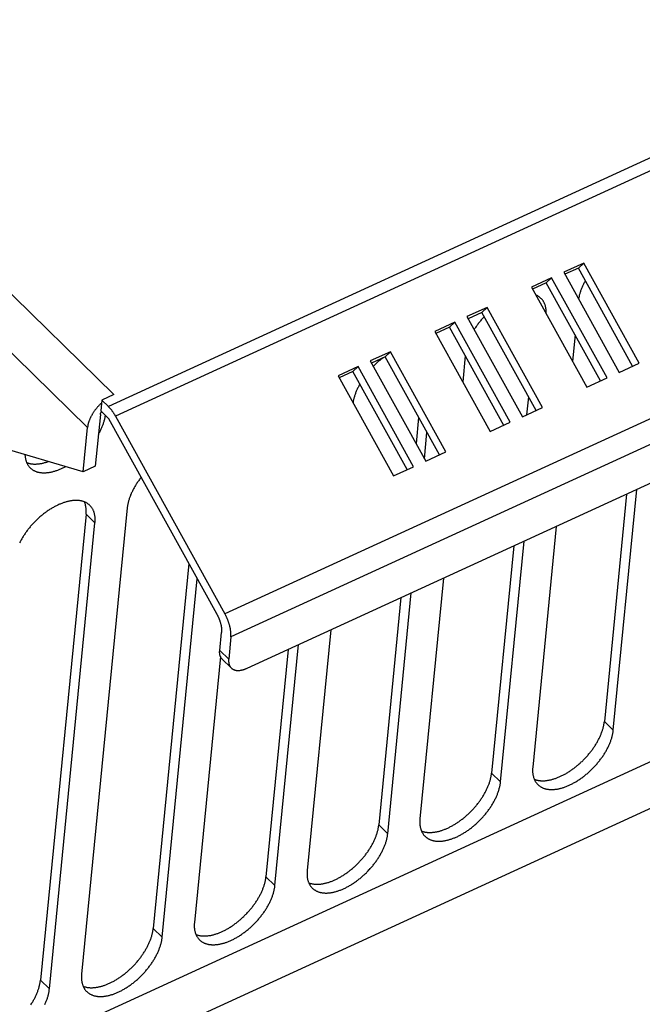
# Model space of a CAD drawing. Extents: x 0 to 594, y 0 to 420.
# Tile 44 of 101: x 518 to 531, y 87 to 107. Entities that reach past the tile are written whole.
import ezdxf

# ---------------------------------------------------------------- set-up
doc = ezdxf.new("R2010")
doc.units = 0
doc.header["$LTSCALE"] = 32.67
doc.layers.get('0').update_dxf_attribs({"linetype": 'CONTINUOUS'})

msp = doc.modelspace()

# ---------------------------------------------------------------- linework, layer by layer
at = {"color": 9, "linetype": 'CONTINUOUS'}
for p, q in [((566.574, 120.594), (519.945, 99.186)), ((566.717, 120.4), (520.089, 98.992)), ((568.893, 116.465), (522.264, 95.056)), ((569.011, 116.005), (522.382, 94.597)), ((520.055, 99.424), (513.756, 105.598)), ((519.531, 98.769), (513.233, 104.942)), ((553.916, 102.758), (507.901, 81.631)), ((555.281, 102.456), (506.409, 80.017)), ((519.679, 96.871), (519.501, 97.045)), ((522.161, 94.328), (522.339, 94.153)), ((529.989, 92.742), (529.811, 92.916)), ((527.746, 91.712), (527.568, 91.886)), ((525.503, 90.682), (525.324, 90.856)), ((523.259, 89.652), (523.081, 89.826)), ((521.016, 88.622), (520.838, 88.796)), ((518.773, 87.592), (518.594, 87.766))]:
    msp.add_line(p, q, dxfattribs=at)
at = {"color": 7, "linetype": 'CONTINUOUS'}
for p, q in [((522.704, 93.975), (568.532, 115.016)), ((529.403, 102.041), (529.002, 101.857)), ((529.295, 101.94), (529.025, 101.816)), ((529.403, 102.041), (529.295, 101.94)), ((530.374, 99.988), (529.295, 101.94)), ((530.505, 100.047), (529.403, 102.041)), ((528.762, 101.747), (528.361, 101.563)), ((528.762, 101.747), (528.654, 101.646)), ((529.864, 99.753), (528.762, 101.747)), ((529.002, 101.857), (530.104, 99.863)), ((528.361, 101.563), (529.463, 99.569)), ((528.654, 101.646), (528.384, 101.522)), ((529.734, 99.693), (528.654, 101.646)), ((527.48, 101.158), (527.079, 100.974)), ((527.48, 101.158), (527.372, 101.057)), ((528.582, 99.165), (527.48, 101.158)), ((527.079, 100.974), (528.181, 98.981)), ((527.372, 101.057), (527.102, 100.933)), ((528.452, 99.105), (527.372, 101.057)), ((526.839, 100.864), (526.438, 100.68)), ((526.731, 100.763), (526.461, 100.639)), ((526.839, 100.864), (526.731, 100.763)), ((527.811, 98.81), (526.731, 100.763)), ((527.941, 98.87), (526.839, 100.864)), ((519.445, 97.887), (510.328, 100.562)), ((526.438, 100.68), (527.54, 98.686)), ((529.228, 100.609), (529.177, 100.088)), ((525.557, 100.275), (525.156, 100.091)), ((525.449, 100.174), (525.179, 100.05)), ((525.557, 100.275), (525.449, 100.174)), ((526.529, 98.222), (525.449, 100.174)), ((526.659, 98.282), (525.557, 100.275)), ((527.045, 100.196), (526.994, 99.675)), ((524.916, 99.981), (524.515, 99.797)), ((524.916, 99.981), (524.809, 99.88)), ((526.018, 97.987), (524.916, 99.981)), ((525.156, 100.091), (526.259, 98.098)), ((530.104, 99.863), (530.505, 100.047)), ((524.515, 99.797), (525.618, 97.803)), ((524.809, 99.88), (524.538, 99.756)), ((525.888, 97.928), (524.809, 99.88)), ((529.463, 99.569), (529.864, 99.753)), ((520.055, 99.424), (519.814, 99.314)), ((528.3, 99.379), (528.265, 99.019)), ((519.814, 99.314), (519.793, 99.097)), ((519.814, 99.314), (519.945, 99.186)), ((519.786, 99.024), (519.686, 97.998)), ((519.956, 98.937), (519.793, 99.097)), ((520.089, 98.992), (522.264, 95.056)), ((528.181, 98.981), (528.582, 99.165)), ((522.102, 95.055), (519.956, 98.937)), ((526.117, 98.967), (526.066, 98.446)), ((527.54, 98.686), (527.941, 98.87)), ((519.445, 97.887), (519.531, 98.769)), ((526.232, 98.146), (526.283, 98.667)), ((526.259, 98.098), (526.659, 98.282)), ((519.686, 97.998), (519.445, 97.887)), ((525.618, 97.803), (526.018, 97.987)), ((530.253, 97.441), (529.811, 92.916)), ((529.989, 92.742), (530.458, 97.535)), ((519.501, 97.045), (518.594, 87.766)), ((520.32, 97.165), (519.414, 87.886)), ((518.773, 87.592), (519.679, 96.871)), ((528.855, 96.799), (528.387, 92.006)), ((527.746, 91.712), (528.214, 96.505)), ((528.01, 96.411), (527.568, 91.886)), ((521.547, 96.058), (520.838, 88.796)), ((521.016, 88.622), (521.713, 95.757)), ((526.612, 95.769), (526.143, 90.976)), ((525.503, 90.682), (525.971, 95.475)), ((525.766, 95.381), (525.324, 90.856)), ((522.161, 94.328), (522.196, 94.688)), ((524.369, 94.739), (523.9, 89.946)), ((522.382, 94.597), (522.339, 94.153)), ((523.523, 94.351), (523.081, 89.826)), ((523.259, 89.652), (523.728, 94.445)), ((522.174, 94.211), (521.657, 88.916)), ((522.211, 94.155), (522.39, 93.98))]:
    msp.add_line(p, q, dxfattribs=at)
for points in [[(529.433, 101.691), (529.429, 101.684), (529.421, 101.669), (529.413, 101.653), (529.405, 101.638), (529.397, 101.623), (529.39, 101.607), (529.383, 101.592), (529.376, 101.577), (529.369, 101.562), (529.363, 101.547), (529.357, 101.531), (529.351, 101.516), (529.345, 101.501), (529.34, 101.486), (529.335, 101.471), (529.33, 101.456), (529.325, 101.442), (529.321, 101.427), (529.317, 101.412), (529.313, 101.398), (529.31, 101.383), (529.307, 101.369), (529.304, 101.355), (529.301, 101.34), (529.299, 101.326), (529.298, 101.321)], [(528.551, 101.337), (528.544, 101.344), (528.537, 101.351), (528.529, 101.357), (528.52, 101.364), (528.512, 101.37), (528.503, 101.376), (528.494, 101.381), (528.485, 101.387), (528.475, 101.392), (528.466, 101.397), (528.456, 101.401), (528.449, 101.404)], [(528.655, 101.031), (528.655, 101.031), (528.656, 101.044), (528.656, 101.057), (528.656, 101.07), (528.655, 101.083), (528.654, 101.095), (528.653, 101.107), (528.652, 101.12), (528.65, 101.132), (528.648, 101.143), (528.646, 101.155), (528.643, 101.167), (528.641, 101.178), (528.638, 101.189), (528.634, 101.2), (528.631, 101.21), (528.627, 101.221), (528.623, 101.231), (528.618, 101.241), (528.614, 101.251), (528.609, 101.261), (528.603, 101.27), (528.598, 101.279), (528.592, 101.288), (528.586, 101.297), (528.58, 101.305), (528.573, 101.313), (528.566, 101.321), (528.559, 101.329), (528.551, 101.337)], [(527.419, 100.973), (527.411, 100.964), (527.398, 100.95), (527.386, 100.936), (527.374, 100.922), (527.362, 100.908), (527.35, 100.893), (527.338, 100.879), (527.326, 100.864), (527.315, 100.85), (527.304, 100.835), (527.293, 100.82), (527.282, 100.805), (527.272, 100.79), (527.261, 100.775), (527.251, 100.76), (527.241, 100.745), (527.231, 100.73), (527.222, 100.716)], [(525.414, 100.158), (525.402, 100.149), (525.387, 100.137), (525.372, 100.126), (525.358, 100.114), (525.344, 100.103), (525.329, 100.091), (525.315, 100.078), (525.301, 100.066), (525.287, 100.054), (525.274, 100.041), (525.26, 100.028), (525.246, 100.015), (525.233, 100.002), (525.219, 99.989), (525.216, 99.985)], [(524.946, 99.631), (524.943, 99.624), (524.934, 99.609), (524.926, 99.593), (524.918, 99.578), (524.911, 99.563), (524.903, 99.547), (524.896, 99.532), (524.889, 99.517), (524.882, 99.502), (524.876, 99.487), (524.87, 99.471), (524.864, 99.456), (524.858, 99.441), (524.853, 99.426), (524.848, 99.411), (524.843, 99.396), (524.839, 99.382), (524.834, 99.367), (524.83, 99.352), (524.827, 99.338), (524.823, 99.323), (524.82, 99.309), (524.817, 99.295), (524.815, 99.28), (524.812, 99.266), (524.812, 99.262)], [(519.809, 99.256), (519.8, 99.247), (519.791, 99.239), (519.782, 99.23), (519.773, 99.221), (519.765, 99.212), (519.756, 99.204), (519.748, 99.194), (519.74, 99.185), (519.732, 99.176), (519.724, 99.167), (519.716, 99.157), (519.708, 99.148), (519.7, 99.139), (519.693, 99.129), (519.685, 99.119), (519.678, 99.11), (519.671, 99.1), (519.664, 99.09), (519.657, 99.08), (519.651, 99.07), (519.644, 99.061), (519.638, 99.051), (519.632, 99.041), (519.626, 99.031), (519.62, 99.021), (519.614, 99.011), (519.609, 99.001), (519.603, 98.991), (519.598, 98.981), (519.593, 98.971), (519.588, 98.961), (519.584, 98.951), (519.579, 98.941), (519.575, 98.931), (519.571, 98.921), (519.567, 98.911), (519.563, 98.901), (519.56, 98.891), (519.556, 98.881), (519.553, 98.872), (519.55, 98.862), (519.547, 98.852), (519.545, 98.843), (519.542, 98.833), (519.54, 98.824), (519.538, 98.814), (519.536, 98.805), (519.535, 98.796), (519.534, 98.787), (519.532, 98.778), (519.531, 98.769)], [(520.089, 98.992), (520.084, 99.001), (520.079, 99.01), (520.073, 99.019), (520.068, 99.027), (520.063, 99.036), (520.057, 99.045), (520.052, 99.053), (520.046, 99.062), (520.041, 99.07), (520.035, 99.078), (520.029, 99.086), (520.024, 99.094), (520.018, 99.102), (520.012, 99.11), (520.006, 99.117), (520, 99.125), (519.994, 99.132), (519.988, 99.139), (519.982, 99.147), (519.976, 99.153), (519.97, 99.16), (519.964, 99.167), (519.957, 99.173), (519.951, 99.18), (519.945, 99.186)], [(519.747, 98.631), (519.748, 98.631), (519.756, 98.646), (519.765, 98.662), (519.773, 98.677), (519.781, 98.692), (519.788, 98.708), (519.796, 98.723), (519.803, 98.738), (519.81, 98.753), (519.817, 98.769), (519.823, 98.784), (519.829, 98.799), (519.835, 98.814), (519.841, 98.829), (519.846, 98.844), (519.851, 98.859), (519.856, 98.874), (519.86, 98.889), (519.865, 98.903), (519.869, 98.918), (519.872, 98.933), (519.876, 98.947), (519.879, 98.961), (519.882, 98.976), (519.884, 98.99), (519.887, 99.004), (519.887, 99.005)], [(519.786, 99.024), (519.786, 99.026), (519.787, 99.029), (519.787, 99.031), (519.787, 99.034), (519.788, 99.036), (519.789, 99.039), (519.789, 99.041), (519.79, 99.044), (519.791, 99.046), (519.792, 99.049), (519.793, 99.051), (519.794, 99.054), (519.796, 99.057), (519.797, 99.059), (519.798, 99.062), (519.8, 99.064), (519.801, 99.067), (519.803, 99.07), (519.804, 99.072), (519.806, 99.075), (519.808, 99.077), (519.81, 99.08), (519.81, 99.08)], [(518.287, 98.227), (518.287, 98.218), (518.288, 98.205), (518.289, 98.193), (518.291, 98.181), (518.292, 98.169), (518.294, 98.157), (518.296, 98.145), (518.299, 98.134), (518.302, 98.122), (518.305, 98.111), (518.308, 98.101), (518.312, 98.09), (518.315, 98.079), (518.32, 98.069), (518.324, 98.059), (518.329, 98.049), (518.334, 98.04), (518.339, 98.03), (518.345, 98.021), (518.35, 98.012), (518.356, 98.004), (518.363, 97.995), (518.369, 97.987), (518.376, 97.979), (518.383, 97.971), (518.391, 97.963)], [(518.32, 98.069), (518.321, 98.069), (518.331, 98.065), (518.342, 98.061), (518.353, 98.058), (518.364, 98.054), (518.375, 98.052), (518.387, 98.049), (518.398, 98.047), (518.41, 98.045), (518.422, 98.043), (518.434, 98.042), (518.446, 98.041), (518.459, 98.04), (518.472, 98.04), (518.484, 98.039), (518.497, 98.04), (518.51, 98.04), (518.524, 98.041), (518.537, 98.042), (518.551, 98.043), (518.564, 98.044), (518.578, 98.046), (518.592, 98.048), (518.606, 98.051), (518.62, 98.053), (518.634, 98.056), (518.649, 98.06), (518.663, 98.063), (518.678, 98.067), (518.692, 98.071), (518.707, 98.076), (518.722, 98.08), (518.737, 98.085), (518.751, 98.09), (518.752, 98.091)], [(518.391, 97.963), (518.398, 97.957), (518.406, 97.95), (518.414, 97.943), (518.422, 97.937), (518.431, 97.931), (518.439, 97.925), (518.448, 97.919), (518.458, 97.914), (518.467, 97.909), (518.477, 97.904), (518.487, 97.899), (518.497, 97.895), (518.507, 97.891), (518.517, 97.887), (518.528, 97.884), (518.539, 97.881), (518.55, 97.878), (518.561, 97.875), (518.573, 97.873), (518.585, 97.871), (518.596, 97.869), (518.608, 97.868), (518.621, 97.866), (518.633, 97.866), (518.646, 97.865), (518.658, 97.865), (518.671, 97.865), (518.684, 97.865), (518.697, 97.866), (518.71, 97.866), (518.724, 97.868), (518.737, 97.869), (518.751, 97.871), (518.765, 97.873), (518.779, 97.875), (518.793, 97.878), (518.807, 97.88), (518.821, 97.884), (518.835, 97.887), (518.85, 97.891), (518.864, 97.895), (518.879, 97.899), (518.893, 97.903), (518.908, 97.908), (518.923, 97.913), (518.938, 97.919), (518.952, 97.924), (518.967, 97.93), (518.982, 97.936), (518.997, 97.943), (519.012, 97.949), (519.028, 97.956), (519.043, 97.963), (519.058, 97.971), (519.073, 97.978), (519.088, 97.986), (519.095, 97.99)], [(520.598, 97.776), (520.597, 97.774), (520.585, 97.76), (520.574, 97.745), (520.563, 97.73), (520.552, 97.715), (520.542, 97.7), (520.531, 97.685), (520.521, 97.67), (520.511, 97.655), (520.501, 97.64), (520.492, 97.625), (520.483, 97.61), (520.473, 97.595), (520.465, 97.579), (520.456, 97.564), (520.448, 97.549), (520.439, 97.533), (520.432, 97.518), (520.424, 97.503), (520.417, 97.488), (520.409, 97.472), (520.402, 97.457), (520.396, 97.442), (520.389, 97.427), (520.383, 97.412), (520.377, 97.396), (520.372, 97.381), (520.366, 97.366), (520.361, 97.351), (520.357, 97.337), (520.352, 97.322), (520.348, 97.307), (520.344, 97.292), (520.34, 97.278), (520.337, 97.263), (520.333, 97.249), (520.331, 97.235), (520.328, 97.221), (520.326, 97.206), (520.324, 97.192), (520.322, 97.179), (520.32, 97.165)], [(519.578, 97.217), (519.571, 97.224), (519.563, 97.231), (519.555, 97.237), (519.547, 97.244), (519.539, 97.25), (519.53, 97.256), (519.521, 97.261), (519.512, 97.267), (519.502, 97.272), (519.492, 97.277), (519.483, 97.281), (519.472, 97.286), (519.462, 97.29), (519.452, 97.293), (519.441, 97.297), (519.43, 97.3), (519.419, 97.303), (519.408, 97.305), (519.396, 97.308), (519.385, 97.31), (519.373, 97.311), (519.361, 97.313), (519.348, 97.314), (519.336, 97.315), (519.324, 97.315), (519.311, 97.316), (519.298, 97.316), (519.285, 97.315), (519.272, 97.315), (519.259, 97.314), (519.245, 97.313), (519.232, 97.311), (519.218, 97.31), (519.204, 97.308), (519.19, 97.305), (519.176, 97.303), (519.162, 97.3), (519.148, 97.297), (519.134, 97.294), (519.119, 97.29), (519.105, 97.286), (519.09, 97.282), (519.076, 97.277), (519.061, 97.272), (519.046, 97.267), (519.031, 97.262), (519.017, 97.256), (519.002, 97.25), (518.987, 97.244), (518.972, 97.238), (518.957, 97.231), (518.942, 97.224), (518.926, 97.217), (518.911, 97.21), (518.896, 97.202), (518.881, 97.194), (518.866, 97.186), (518.851, 97.177), (518.836, 97.169), (518.821, 97.16), (518.806, 97.151), (518.791, 97.141), (518.775, 97.132), (518.761, 97.122), (518.746, 97.112), (518.731, 97.102), (518.716, 97.091), (518.701, 97.081), (518.686, 97.07), (518.672, 97.059), (518.657, 97.048), (518.643, 97.036), (518.628, 97.025), (518.614, 97.013), (518.6, 97.001), (518.585, 96.989), (518.571, 96.976), (518.557, 96.964), (518.544, 96.951), (518.53, 96.938), (518.516, 96.925), (518.503, 96.912), (518.49, 96.899), (518.476, 96.885), (518.463, 96.872), (518.45, 96.858), (518.438, 96.844), (518.425, 96.83), (518.413, 96.816), (518.4, 96.802), (518.388, 96.788), (518.376, 96.773), (518.365, 96.759), (518.353, 96.744), (518.342, 96.73), (518.331, 96.715), (518.32, 96.7), (518.309, 96.685), (518.298, 96.67), (518.288, 96.655), (518.278, 96.64), (518.268, 96.625), (518.258, 96.61), (518.249, 96.595), (518.239, 96.58), (518.23, 96.565), (518.221, 96.549), (518.213, 96.534), (518.204, 96.519), (518.196, 96.503), (518.188, 96.488), (518.181, 96.473)], [(519.501, 97.045), (519.502, 97.059), (519.503, 97.073), (519.504, 97.086), (519.504, 97.099), (519.504, 97.112), (519.504, 97.125), (519.504, 97.138), (519.503, 97.151), (519.502, 97.163), (519.5, 97.175), (519.499, 97.187), (519.497, 97.199), (519.494, 97.211), (519.492, 97.222), (519.489, 97.234), (519.486, 97.245), (519.482, 97.256), (519.479, 97.266), (519.475, 97.277), (519.471, 97.286)], [(519.679, 96.871), (519.681, 96.884), (519.682, 96.898), (519.682, 96.911), (519.683, 96.924), (519.683, 96.937), (519.682, 96.95), (519.682, 96.963), (519.681, 96.975), (519.68, 96.988), (519.679, 97), (519.677, 97.012), (519.675, 97.024), (519.673, 97.035), (519.67, 97.047), (519.668, 97.058), (519.664, 97.069), (519.661, 97.08), (519.657, 97.091), (519.654, 97.101), (519.649, 97.111), (519.645, 97.121), (519.64, 97.131), (519.635, 97.141), (519.63, 97.15), (519.625, 97.159), (519.619, 97.168), (519.613, 97.177), (519.606, 97.185), (519.6, 97.193), (519.593, 97.201), (519.586, 97.209), (519.578, 97.217)], [(522.382, 94.597), (522.383, 94.604), (522.384, 94.612), (522.384, 94.62), (522.384, 94.629), (522.384, 94.637), (522.384, 94.645), (522.384, 94.654), (522.384, 94.663), (522.384, 94.671), (522.383, 94.68), (522.382, 94.689), (522.382, 94.698), (522.381, 94.707), (522.38, 94.716), (522.378, 94.726), (522.377, 94.735), (522.375, 94.744), (522.374, 94.754), (522.372, 94.763), (522.37, 94.773), (522.368, 94.783), (522.366, 94.792), (522.364, 94.802), (522.361, 94.812), (522.359, 94.822), (522.356, 94.832), (522.353, 94.842), (522.351, 94.851), (522.348, 94.861), (522.344, 94.871), (522.341, 94.881), (522.338, 94.891), (522.334, 94.901), (522.331, 94.911), (522.327, 94.921), (522.323, 94.931), (522.319, 94.941), (522.315, 94.951), (522.311, 94.96), (522.307, 94.97), (522.303, 94.98), (522.298, 94.99), (522.294, 94.999), (522.289, 95.009), (522.284, 95.018), (522.279, 95.028), (522.274, 95.037), (522.269, 95.047), (522.264, 95.056)], [(522.102, 95.055), (522.106, 95.047), (522.11, 95.039), (522.114, 95.031), (522.118, 95.023), (522.122, 95.015), (522.126, 95.007), (522.13, 94.999), (522.134, 94.99), (522.138, 94.982), (522.141, 94.974), (522.145, 94.965), (522.148, 94.957), (522.151, 94.948), (522.154, 94.94), (522.157, 94.931), (522.16, 94.923), (522.163, 94.914), (522.166, 94.906), (522.169, 94.897), (522.171, 94.889), (522.174, 94.881), (522.176, 94.872), (522.178, 94.864), (522.18, 94.855), (522.182, 94.847), (522.184, 94.839), (522.186, 94.831), (522.187, 94.822), (522.189, 94.814), (522.19, 94.806), (522.192, 94.798), (522.193, 94.79), (522.194, 94.782), (522.195, 94.775), (522.195, 94.767), (522.196, 94.759), (522.197, 94.751), (522.197, 94.744), (522.197, 94.737), (522.197, 94.729), (522.197, 94.722), (522.197, 94.715), (522.197, 94.708), (522.197, 94.701), (522.196, 94.694), (522.196, 94.688)], [(522.211, 94.155), (522.207, 94.159), (522.203, 94.164), (522.199, 94.168), (522.195, 94.173), (522.192, 94.178), (522.189, 94.183), (522.185, 94.188), (522.182, 94.194), (522.18, 94.199), (522.177, 94.205), (522.175, 94.211), (522.172, 94.217), (522.17, 94.223), (522.168, 94.229), (522.166, 94.235), (522.165, 94.242), (522.164, 94.248), (522.162, 94.255), (522.161, 94.262), (522.161, 94.269), (522.16, 94.276), (522.159, 94.283), (522.159, 94.29), (522.159, 94.298), (522.159, 94.305), (522.16, 94.313), (522.16, 94.32), (522.161, 94.328)], [(522.339, 94.153), (522.338, 94.146), (522.338, 94.138), (522.337, 94.13), (522.337, 94.123), (522.337, 94.116), (522.338, 94.108), (522.338, 94.101), (522.339, 94.094), (522.34, 94.087), (522.341, 94.08), (522.342, 94.074), (522.343, 94.067), (522.345, 94.061), (522.346, 94.054), (522.348, 94.048), (522.35, 94.042), (522.353, 94.036), (522.355, 94.03), (522.358, 94.025), (522.361, 94.019), (522.364, 94.014), (522.367, 94.008), (522.37, 94.003), (522.374, 93.998), (522.377, 93.994), (522.381, 93.989), (522.385, 93.985), (522.39, 93.98)], [(522.39, 93.98), (522.394, 93.976), (522.398, 93.972), (522.403, 93.969), (522.408, 93.965), (522.413, 93.962), (522.418, 93.958), (522.423, 93.955), (522.428, 93.952), (522.434, 93.95), (522.44, 93.947), (522.446, 93.945), (522.452, 93.943), (522.458, 93.941), (522.464, 93.939), (522.47, 93.937), (522.477, 93.936), (522.483, 93.935), (522.49, 93.933), (522.497, 93.933), (522.504, 93.932), (522.511, 93.931), (522.518, 93.931), (522.525, 93.931), (522.533, 93.931), (522.54, 93.931), (522.548, 93.932), (522.555, 93.932), (522.563, 93.933), (522.571, 93.934), (522.579, 93.935), (522.587, 93.937), (522.595, 93.938), (522.603, 93.94), (522.611, 93.942), (522.619, 93.944), (522.628, 93.946), (522.636, 93.949), (522.644, 93.951), (522.653, 93.954), (522.661, 93.957), (522.67, 93.96), (522.678, 93.964), (522.687, 93.967), (522.696, 93.971), (522.704, 93.975)], [(528.417, 91.765), (528.422, 91.763), (528.432, 91.759), (528.443, 91.756), (528.453, 91.753), (528.464, 91.75), (528.475, 91.747), (528.486, 91.745), (528.497, 91.743), (528.509, 91.741), (528.52, 91.739), (528.532, 91.738), (528.544, 91.737), (528.556, 91.736), (528.568, 91.736), (528.58, 91.736), (528.593, 91.736), (528.605, 91.736), (528.618, 91.737), (528.631, 91.737), (528.644, 91.739), (528.657, 91.74), (528.671, 91.742), (528.684, 91.744), (528.697, 91.746), (528.711, 91.748), (528.725, 91.751), (528.738, 91.754), (528.752, 91.757), (528.766, 91.761), (528.78, 91.765), (528.794, 91.769), (528.809, 91.773), (528.823, 91.778), (528.837, 91.783), (528.852, 91.788), (528.866, 91.793), (528.881, 91.799), (528.895, 91.804), (528.91, 91.811), (528.924, 91.817), (528.939, 91.824), (528.953, 91.83), (528.968, 91.837), (528.983, 91.845), (528.998, 91.852), (529.012, 91.86), (529.027, 91.868), (529.042, 91.876), (529.056, 91.885), (529.071, 91.893), (529.086, 91.902), (529.1, 91.911), (529.115, 91.921), (529.129, 91.93), (529.144, 91.94), (529.158, 91.95), (529.173, 91.96), (529.187, 91.971), (529.201, 91.981), (529.216, 91.992), (529.23, 92.003), (529.244, 92.014), (529.258, 92.025), (529.272, 92.037), (529.286, 92.048), (529.299, 92.06), (529.313, 92.072), (529.327, 92.084), (529.34, 92.096), (529.353, 92.109), (529.367, 92.121), (529.38, 92.134), (529.393, 92.147), (529.406, 92.16), (529.418, 92.173), (529.431, 92.186), (529.443, 92.199), (529.456, 92.213), (529.468, 92.227), (529.48, 92.24), (529.492, 92.254), (529.503, 92.268), (529.515, 92.282), (529.526, 92.296), (529.537, 92.31), (529.548, 92.324), (529.559, 92.339), (529.57, 92.353), (529.58, 92.367), (529.59, 92.382), (529.601, 92.397), (529.61, 92.411), (529.62, 92.426), (529.63, 92.44), (529.639, 92.455), (529.648, 92.47), (529.657, 92.485), (529.665, 92.5), (529.674, 92.514), (529.682, 92.529), (529.69, 92.544), (529.698, 92.559), (529.705, 92.574), (529.712, 92.589), (529.719, 92.603), (529.726, 92.618), (529.733, 92.633), (529.739, 92.648), (529.745, 92.663), (529.751, 92.677), (529.756, 92.692), (529.762, 92.706), (529.767, 92.721), (529.772, 92.735), (529.776, 92.75), (529.781, 92.764), (529.785, 92.778), (529.788, 92.793), (529.792, 92.807), (529.795, 92.821), (529.798, 92.835), (529.801, 92.849), (529.804, 92.862), (529.806, 92.876), (529.808, 92.89), (529.809, 92.903), (529.811, 92.916)], [(528.488, 91.66), (528.495, 91.653), (528.503, 91.646), (528.511, 91.639), (528.519, 91.633), (528.528, 91.627), (528.536, 91.621), (528.545, 91.615), (528.555, 91.61), (528.564, 91.605), (528.574, 91.6), (528.584, 91.595), (528.594, 91.591), (528.604, 91.587), (528.615, 91.583), (528.625, 91.58), (528.636, 91.577), (528.647, 91.574), (528.659, 91.571), (528.67, 91.569), (528.682, 91.567), (528.694, 91.565), (528.706, 91.564), (528.718, 91.563), (528.73, 91.562), (528.743, 91.561), (528.755, 91.561), (528.768, 91.561), (528.781, 91.561), (528.794, 91.562), (528.808, 91.563), (528.821, 91.564), (528.834, 91.565), (528.848, 91.567), (528.862, 91.569), (528.876, 91.571), (528.89, 91.574), (528.904, 91.576), (528.918, 91.58), (528.932, 91.583), (528.947, 91.587), (528.961, 91.591), (528.976, 91.595), (528.99, 91.599), (529.005, 91.604), (529.02, 91.609), (529.035, 91.615), (529.05, 91.62), (529.065, 91.626), (529.08, 91.632), (529.095, 91.639), (529.11, 91.645), (529.125, 91.652), (529.14, 91.659), (529.155, 91.667), (529.17, 91.675), (529.185, 91.682), (529.2, 91.691), (529.215, 91.699), (529.23, 91.708), (529.246, 91.717), (529.261, 91.726), (529.276, 91.735), (529.291, 91.745), (529.306, 91.754), (529.321, 91.764), (529.336, 91.775), (529.35, 91.785), (529.365, 91.796), (529.38, 91.807), (529.395, 91.818), (529.409, 91.829), (529.424, 91.84), (529.438, 91.852), (529.452, 91.864), (529.467, 91.876), (529.481, 91.888), (529.495, 91.9), (529.509, 91.913), (529.523, 91.926), (529.536, 91.938), (529.55, 91.951), (529.563, 91.965), (529.577, 91.978), (529.59, 91.991), (529.603, 92.005), (529.616, 92.019), (529.628, 92.032), (529.641, 92.046), (529.653, 92.06), (529.666, 92.074), (529.678, 92.089), (529.69, 92.103), (529.701, 92.118), (529.713, 92.132), (529.724, 92.147), (529.736, 92.162), (529.747, 92.176), (529.757, 92.191), (529.768, 92.206), (529.778, 92.221), (529.788, 92.236), (529.798, 92.251), (529.808, 92.266), (529.818, 92.282), (529.827, 92.297), (529.836, 92.312), (529.845, 92.327), (529.854, 92.343), (529.862, 92.358), (529.87, 92.373), (529.878, 92.388), (529.886, 92.404), (529.893, 92.419), (529.9, 92.434), (529.907, 92.449), (529.914, 92.465), (529.92, 92.48), (529.926, 92.495), (529.932, 92.51), (529.938, 92.525), (529.943, 92.54), (529.948, 92.555), (529.953, 92.57), (529.957, 92.585), (529.962, 92.599), (529.966, 92.614), (529.969, 92.629), (529.973, 92.643), (529.976, 92.658), (529.979, 92.672), (529.982, 92.686), (529.984, 92.7), (529.986, 92.714), (529.988, 92.728), (529.989, 92.742)], [(528.387, 92.006), (528.386, 91.992), (528.385, 91.979), (528.384, 91.966), (528.384, 91.952), (528.384, 91.939), (528.384, 91.927), (528.384, 91.914), (528.385, 91.901), (528.386, 91.889), (528.388, 91.877), (528.389, 91.865), (528.391, 91.853), (528.393, 91.841), (528.396, 91.83), (528.399, 91.819), (528.402, 91.807), (528.405, 91.797), (528.409, 91.786), (528.413, 91.775), (528.417, 91.765), (528.421, 91.755), (528.426, 91.745), (528.431, 91.736), (528.436, 91.726), (528.442, 91.717), (528.447, 91.708), (528.453, 91.7), (528.46, 91.691), (528.466, 91.683), (528.473, 91.675), (528.48, 91.667), (528.488, 91.66)], [(526.173, 90.735), (526.179, 90.733), (526.189, 90.729), (526.199, 90.726), (526.21, 90.723), (526.221, 90.72), (526.232, 90.717), (526.243, 90.715), (526.254, 90.713), (526.265, 90.711), (526.277, 90.709), (526.289, 90.708), (526.3, 90.707), (526.312, 90.706), (526.325, 90.706), (526.337, 90.706), (526.35, 90.706), (526.362, 90.706), (526.375, 90.707), (526.388, 90.707), (526.401, 90.709), (526.414, 90.71), (526.427, 90.712), (526.441, 90.714), (526.454, 90.716), (526.468, 90.718), (526.481, 90.721), (526.495, 90.724), (526.509, 90.727), (526.523, 90.731), (526.537, 90.735), (526.551, 90.739), (526.565, 90.743), (526.58, 90.748), (526.594, 90.753), (526.608, 90.758), (526.623, 90.763), (526.637, 90.769), (526.652, 90.774), (526.666, 90.781), (526.681, 90.787), (526.696, 90.794), (526.71, 90.8), (526.725, 90.807), (526.74, 90.815), (526.754, 90.822), (526.769, 90.83), (526.784, 90.838), (526.798, 90.846), (526.813, 90.855), (526.828, 90.864), (526.842, 90.872), (526.857, 90.882), (526.871, 90.891), (526.886, 90.9), (526.9, 90.91), (526.915, 90.92), (526.929, 90.93), (526.944, 90.941), (526.958, 90.951), (526.972, 90.962), (526.986, 90.973), (527.001, 90.984), (527.015, 90.995), (527.028, 91.007), (527.042, 91.018), (527.056, 91.03), (527.07, 91.042), (527.083, 91.054), (527.097, 91.066), (527.11, 91.079), (527.123, 91.091), (527.136, 91.104), (527.149, 91.117), (527.162, 91.13), (527.175, 91.143), (527.188, 91.156), (527.2, 91.17), (527.212, 91.183), (527.224, 91.197), (527.236, 91.21), (527.248, 91.224), (527.26, 91.238), (527.271, 91.252), (527.283, 91.266), (527.294, 91.28), (527.305, 91.294), (527.316, 91.309), (527.326, 91.323), (527.337, 91.337), (527.347, 91.352), (527.357, 91.367), (527.367, 91.381), (527.377, 91.396), (527.386, 91.411), (527.395, 91.425), (527.405, 91.44), (527.413, 91.455), (527.422, 91.47), (527.43, 91.484), (527.439, 91.499), (527.447, 91.514), (527.454, 91.529), (527.462, 91.544), (527.469, 91.559), (527.476, 91.573), (527.483, 91.588), (527.489, 91.603), (527.496, 91.618), (527.502, 91.633), (527.508, 91.647), (527.513, 91.662), (527.519, 91.676), (527.524, 91.691), (527.528, 91.705), (527.533, 91.72), (527.537, 91.734), (527.541, 91.749), (527.545, 91.763), (527.549, 91.777), (527.552, 91.791), (527.555, 91.805), (527.558, 91.819), (527.56, 91.832), (527.562, 91.846), (527.564, 91.86), (527.566, 91.873), (527.568, 91.886)], [(526.245, 90.63), (526.252, 90.623), (526.26, 90.616), (526.268, 90.609), (526.276, 90.603), (526.284, 90.597), (526.293, 90.591), (526.302, 90.585), (526.311, 90.58), (526.321, 90.575), (526.33, 90.57), (526.34, 90.565), (526.35, 90.561), (526.361, 90.557), (526.371, 90.553), (526.382, 90.55), (526.393, 90.547), (526.404, 90.544), (526.415, 90.541), (526.427, 90.539), (526.438, 90.537), (526.45, 90.535), (526.462, 90.534), (526.474, 90.533), (526.487, 90.532), (526.499, 90.531), (526.512, 90.531), (526.525, 90.531), (526.538, 90.531), (526.551, 90.532), (526.564, 90.533), (526.578, 90.534), (526.591, 90.535), (526.605, 90.537), (526.619, 90.539), (526.632, 90.541), (526.646, 90.544), (526.661, 90.547), (526.675, 90.55), (526.689, 90.553), (526.703, 90.557), (526.718, 90.561), (526.733, 90.565), (526.747, 90.57), (526.762, 90.574), (526.777, 90.579), (526.791, 90.585), (526.806, 90.59), (526.821, 90.596), (526.836, 90.602), (526.851, 90.609), (526.866, 90.615), (526.881, 90.622), (526.896, 90.629), (526.912, 90.637), (526.927, 90.645), (526.942, 90.653), (526.957, 90.661), (526.972, 90.669), (526.987, 90.678), (527.002, 90.687), (527.017, 90.696), (527.032, 90.705), (527.047, 90.715), (527.062, 90.724), (527.077, 90.734), (527.092, 90.745), (527.107, 90.755), (527.122, 90.766), (527.137, 90.777), (527.151, 90.788), (527.166, 90.799), (527.18, 90.81), (527.195, 90.822), (527.209, 90.834), (527.223, 90.846), (527.238, 90.858), (527.252, 90.87), (527.265, 90.883), (527.279, 90.896), (527.293, 90.908), (527.307, 90.921), (527.32, 90.935), (527.333, 90.948), (527.347, 90.961), (527.36, 90.975), (527.372, 90.989), (527.385, 91.002), (527.398, 91.016), (527.41, 91.03), (527.422, 91.045), (527.435, 91.059), (527.446, 91.073), (527.458, 91.088), (527.47, 91.102), (527.481, 91.117), (527.492, 91.132), (527.503, 91.146), (527.514, 91.161), (527.525, 91.176), (527.535, 91.191), (527.545, 91.206), (527.555, 91.221), (527.565, 91.236), (527.574, 91.252), (527.584, 91.267), (527.593, 91.282), (527.602, 91.297), (527.61, 91.313), (527.619, 91.328), (527.627, 91.343), (527.635, 91.358), (527.642, 91.374), (527.65, 91.389), (527.657, 91.404), (527.664, 91.42), (527.67, 91.435), (527.677, 91.45), (527.683, 91.465), (527.689, 91.48), (527.694, 91.495), (527.7, 91.51), (527.705, 91.525), (527.71, 91.54), (527.714, 91.555), (527.718, 91.57), (527.722, 91.584), (527.726, 91.599), (527.73, 91.613), (527.733, 91.628), (527.736, 91.642), (527.738, 91.656), (527.741, 91.67), (527.743, 91.684), (527.744, 91.698), (527.746, 91.712)], [(526.143, 90.976), (526.142, 90.962), (526.141, 90.949), (526.141, 90.936), (526.14, 90.922), (526.14, 90.909), (526.141, 90.897), (526.141, 90.884), (526.142, 90.871), (526.143, 90.859), (526.144, 90.847), (526.146, 90.835), (526.148, 90.823), (526.15, 90.811), (526.153, 90.8), (526.155, 90.789), (526.158, 90.778), (526.162, 90.767), (526.165, 90.756), (526.169, 90.746), (526.173, 90.735), (526.178, 90.725), (526.183, 90.715), (526.188, 90.706), (526.193, 90.696), (526.198, 90.687), (526.204, 90.678), (526.21, 90.67), (526.216, 90.661), (526.223, 90.653), (526.23, 90.645), (526.237, 90.638), (526.245, 90.63)], [(523.93, 89.705), (523.936, 89.703), (523.946, 89.699), (523.956, 89.696), (523.967, 89.693), (523.977, 89.69), (523.988, 89.687), (523.999, 89.685), (524.011, 89.683), (524.022, 89.681), (524.034, 89.679), (524.045, 89.678), (524.057, 89.677), (524.069, 89.676), (524.081, 89.676), (524.094, 89.676), (524.106, 89.676), (524.119, 89.676), (524.132, 89.677), (524.145, 89.677), (524.158, 89.679), (524.171, 89.68), (524.184, 89.682), (524.197, 89.684), (524.211, 89.686), (524.224, 89.688), (524.238, 89.691), (524.252, 89.694), (524.266, 89.697), (524.28, 89.701), (524.294, 89.705), (524.308, 89.709), (524.322, 89.713), (524.336, 89.718), (524.351, 89.723), (524.365, 89.728), (524.379, 89.733), (524.394, 89.739), (524.408, 89.745), (524.423, 89.751), (524.438, 89.757), (524.452, 89.764), (524.467, 89.77), (524.482, 89.777), (524.496, 89.785), (524.511, 89.792), (524.526, 89.8), (524.54, 89.808), (524.555, 89.816), (524.57, 89.825), (524.584, 89.834), (524.599, 89.842), (524.614, 89.852), (524.628, 89.861), (524.643, 89.87), (524.657, 89.88), (524.672, 89.89), (524.686, 89.9), (524.7, 89.911), (524.715, 89.921), (524.729, 89.932), (524.743, 89.943), (524.757, 89.954), (524.771, 89.965), (524.785, 89.977), (524.799, 89.988), (524.813, 90), (524.826, 90.012), (524.84, 90.024), (524.853, 90.036), (524.867, 90.049), (524.88, 90.061), (524.893, 90.074), (524.906, 90.087), (524.919, 90.1), (524.932, 90.113), (524.944, 90.126), (524.957, 90.14), (524.969, 90.153), (524.981, 90.167), (524.993, 90.18), (525.005, 90.194), (525.017, 90.208), (525.028, 90.222), (525.04, 90.236), (525.051, 90.25), (525.062, 90.264), (525.073, 90.279), (525.083, 90.293), (525.094, 90.308), (525.104, 90.322), (525.114, 90.337), (525.124, 90.351), (525.133, 90.366), (525.143, 90.381), (525.152, 90.395), (525.161, 90.41), (525.17, 90.425), (525.179, 90.44), (525.187, 90.454), (525.195, 90.469), (525.203, 90.484), (525.211, 90.499), (525.218, 90.514), (525.226, 90.529), (525.233, 90.544), (525.24, 90.558), (525.246, 90.573), (525.252, 90.588), (525.258, 90.603), (525.264, 90.617), (525.27, 90.632), (525.275, 90.646), (525.28, 90.661), (525.285, 90.676), (525.29, 90.69), (525.294, 90.704), (525.298, 90.719), (525.302, 90.733), (525.305, 90.747), (525.309, 90.761), (525.312, 90.775), (525.314, 90.789), (525.317, 90.802), (525.319, 90.816), (525.321, 90.83), (525.323, 90.843), (525.324, 90.856)], [(524.001, 89.6), (524.008, 89.593), (524.016, 89.586), (524.024, 89.579), (524.033, 89.573), (524.041, 89.567), (524.05, 89.561), (524.059, 89.555), (524.068, 89.55), (524.078, 89.545), (524.087, 89.54), (524.097, 89.535), (524.107, 89.531), (524.117, 89.527), (524.128, 89.523), (524.139, 89.52), (524.15, 89.517), (524.161, 89.514), (524.172, 89.511), (524.183, 89.509), (524.195, 89.507), (524.207, 89.505), (524.219, 89.504), (524.231, 89.503), (524.244, 89.502), (524.256, 89.501), (524.269, 89.501), (524.282, 89.501), (524.295, 89.501), (524.308, 89.502), (524.321, 89.503), (524.334, 89.504), (524.348, 89.505), (524.362, 89.507), (524.375, 89.509), (524.389, 89.511), (524.403, 89.514), (524.417, 89.517), (524.431, 89.52), (524.446, 89.523), (524.46, 89.527), (524.475, 89.531), (524.489, 89.535), (524.504, 89.54), (524.519, 89.544), (524.533, 89.549), (524.548, 89.555), (524.563, 89.56), (524.578, 89.566), (524.593, 89.572), (524.608, 89.579), (524.623, 89.585), (524.638, 89.592), (524.653, 89.6), (524.668, 89.607), (524.683, 89.615), (524.698, 89.623), (524.714, 89.631), (524.729, 89.639), (524.744, 89.648), (524.759, 89.657), (524.774, 89.666), (524.789, 89.675), (524.804, 89.685), (524.819, 89.695), (524.834, 89.705), (524.849, 89.715), (524.864, 89.725), (524.879, 89.736), (524.893, 89.747), (524.908, 89.758), (524.923, 89.769), (524.937, 89.78), (524.951, 89.792), (524.966, 89.804), (524.98, 89.816), (524.994, 89.828), (525.008, 89.84), (525.022, 89.853), (525.036, 89.866), (525.05, 89.878), (525.063, 89.891), (525.077, 89.905), (525.09, 89.918), (525.103, 89.931), (525.116, 89.945), (525.129, 89.959), (525.142, 89.972), (525.154, 89.986), (525.167, 90), (525.179, 90.015), (525.191, 90.029), (525.203, 90.043), (525.215, 90.058), (525.226, 90.072), (525.238, 90.087), (525.249, 90.102), (525.26, 90.116), (525.271, 90.131), (525.281, 90.146), (525.292, 90.161), (525.302, 90.176), (525.312, 90.191), (525.322, 90.206), (525.331, 90.222), (525.34, 90.237), (525.349, 90.252), (525.358, 90.267), (525.367, 90.283), (525.375, 90.298), (525.383, 90.313), (525.391, 90.328), (525.399, 90.344), (525.406, 90.359), (525.414, 90.374), (525.42, 90.39), (525.427, 90.405), (525.433, 90.42), (525.44, 90.435), (525.446, 90.45), (525.451, 90.465), (525.456, 90.48), (525.462, 90.495), (525.466, 90.51), (525.471, 90.525), (525.475, 90.54), (525.479, 90.554), (525.483, 90.569), (525.486, 90.583), (525.489, 90.598), (525.492, 90.612), (525.495, 90.626), (525.497, 90.64), (525.499, 90.654), (525.501, 90.668), (525.503, 90.682)], [(521.687, 88.675), (521.692, 88.673), (521.703, 88.669), (521.713, 88.666), (521.723, 88.663), (521.734, 88.66), (521.745, 88.657), (521.756, 88.655), (521.767, 88.653), (521.779, 88.651), (521.79, 88.649), (521.802, 88.648), (521.814, 88.647), (521.826, 88.646), (521.838, 88.646), (521.85, 88.646), (521.863, 88.646), (521.876, 88.646), (521.888, 88.647), (521.901, 88.647), (521.914, 88.649), (521.927, 88.65), (521.941, 88.652), (521.954, 88.654), (521.968, 88.656), (521.981, 88.658), (521.995, 88.661), (522.009, 88.664), (522.022, 88.667), (522.036, 88.671), (522.05, 88.675), (522.065, 88.679), (522.079, 88.683), (522.093, 88.688), (522.107, 88.693), (522.122, 88.698), (522.136, 88.703), (522.151, 88.709), (522.165, 88.715), (522.18, 88.721), (522.194, 88.727), (522.209, 88.734), (522.224, 88.74), (522.238, 88.748), (522.253, 88.755), (522.268, 88.762), (522.282, 88.77), (522.297, 88.778), (522.312, 88.786), (522.326, 88.795), (522.341, 88.804), (522.356, 88.812), (522.37, 88.822), (522.385, 88.831), (522.399, 88.84), (522.414, 88.85), (522.428, 88.86), (522.443, 88.87), (522.457, 88.881), (522.471, 88.891), (522.486, 88.902), (522.5, 88.913), (522.514, 88.924), (522.528, 88.935), (522.542, 88.947), (522.556, 88.958), (522.569, 88.97), (522.583, 88.982), (522.597, 88.994), (522.61, 89.006), (522.623, 89.019), (522.637, 89.031), (522.65, 89.044), (522.663, 89.057), (522.676, 89.07), (522.688, 89.083), (522.701, 89.096), (522.713, 89.11), (522.726, 89.123), (522.738, 89.137), (522.75, 89.15), (522.762, 89.164), (522.773, 89.178), (522.785, 89.192), (522.796, 89.206), (522.807, 89.22), (522.818, 89.234), (522.829, 89.249), (522.84, 89.263), (522.85, 89.278), (522.861, 89.292), (522.871, 89.307), (522.88, 89.321), (522.89, 89.336), (522.9, 89.351), (522.909, 89.365), (522.918, 89.38), (522.927, 89.395), (522.935, 89.41), (522.944, 89.425), (522.952, 89.439), (522.96, 89.454), (522.968, 89.469), (522.975, 89.484), (522.982, 89.499), (522.989, 89.514), (522.996, 89.528), (523.003, 89.543), (523.009, 89.558), (523.015, 89.573), (523.021, 89.587), (523.027, 89.602), (523.032, 89.617), (523.037, 89.631), (523.042, 89.646), (523.046, 89.66), (523.051, 89.674), (523.055, 89.689), (523.059, 89.703), (523.062, 89.717), (523.065, 89.731), (523.068, 89.745), (523.071, 89.759), (523.074, 89.772), (523.076, 89.786), (523.078, 89.8), (523.08, 89.813), (523.081, 89.826)], [(523.9, 89.946), (523.899, 89.932), (523.898, 89.919), (523.897, 89.906), (523.897, 89.892), (523.897, 89.879), (523.897, 89.867), (523.898, 89.854), (523.899, 89.841), (523.9, 89.829), (523.901, 89.817), (523.903, 89.805), (523.905, 89.793), (523.907, 89.781), (523.909, 89.77), (523.912, 89.759), (523.915, 89.748), (523.919, 89.737), (523.922, 89.726), (523.926, 89.716), (523.93, 89.705), (523.935, 89.695), (523.939, 89.685), (523.944, 89.676), (523.95, 89.667), (523.955, 89.657), (523.961, 89.648), (523.967, 89.64), (523.973, 89.631), (523.98, 89.623), (523.987, 89.615), (523.994, 89.608), (524.001, 89.6)], [(521.758, 88.57), (521.765, 88.563), (521.773, 88.556), (521.781, 88.549), (521.789, 88.543), (521.798, 88.537), (521.807, 88.531), (521.816, 88.525), (521.825, 88.52), (521.834, 88.515), (521.844, 88.51), (521.854, 88.505), (521.864, 88.501), (521.874, 88.497), (521.885, 88.493), (521.895, 88.49), (521.906, 88.487), (521.917, 88.484), (521.929, 88.481), (521.94, 88.479), (521.952, 88.477), (521.964, 88.475), (521.976, 88.474), (521.988, 88.473), (522, 88.472), (522.013, 88.471), (522.025, 88.471), (522.038, 88.471), (522.051, 88.471), (522.064, 88.472), (522.078, 88.473), (522.091, 88.474), (522.105, 88.475), (522.118, 88.477), (522.132, 88.479), (522.146, 88.481), (522.16, 88.484), (522.174, 88.487), (522.188, 88.49), (522.202, 88.493), (522.217, 88.497), (522.231, 88.501), (522.246, 88.505), (522.261, 88.51), (522.275, 88.514), (522.29, 88.519), (522.305, 88.525), (522.32, 88.53), (522.335, 88.536), (522.35, 88.542), (522.365, 88.549), (522.38, 88.555), (522.395, 88.562), (522.41, 88.57), (522.425, 88.577), (522.44, 88.585), (522.455, 88.593), (522.47, 88.601), (522.485, 88.609), (522.501, 88.618), (522.516, 88.627), (522.531, 88.636), (522.546, 88.645), (522.561, 88.655), (522.576, 88.665), (522.591, 88.675), (522.606, 88.685), (522.621, 88.695), (522.635, 88.706), (522.65, 88.717), (522.665, 88.728), (522.679, 88.739), (522.694, 88.751), (522.708, 88.762), (522.723, 88.774), (522.737, 88.786), (522.751, 88.798), (522.765, 88.81), (522.779, 88.823), (522.793, 88.836), (522.806, 88.849), (522.82, 88.862), (522.833, 88.875), (522.847, 88.888), (522.86, 88.901), (522.873, 88.915), (522.886, 88.929), (522.899, 88.942), (522.911, 88.956), (522.924, 88.97), (522.936, 88.985), (522.948, 88.999), (522.96, 89.013), (522.972, 89.028), (522.983, 89.042), (522.994, 89.057), (523.006, 89.072), (523.017, 89.086), (523.027, 89.101), (523.038, 89.116), (523.048, 89.131), (523.059, 89.146), (523.069, 89.161), (523.078, 89.176), (523.088, 89.192), (523.097, 89.207), (523.106, 89.222), (523.115, 89.237), (523.124, 89.253), (523.132, 89.268), (523.14, 89.283), (523.148, 89.299), (523.156, 89.314), (523.163, 89.329), (523.17, 89.344), (523.177, 89.36), (523.184, 89.375), (523.19, 89.39), (523.196, 89.405), (523.202, 89.42), (523.208, 89.435), (523.213, 89.45), (523.218, 89.465), (523.223, 89.48), (523.228, 89.495), (523.232, 89.51), (523.236, 89.524), (523.24, 89.539), (523.243, 89.553), (523.246, 89.568), (523.249, 89.582), (523.252, 89.596), (523.254, 89.61), (523.256, 89.624), (523.258, 89.638), (523.259, 89.652)], [(519.444, 87.645), (519.449, 87.643), (519.459, 87.639), (519.47, 87.636), (519.48, 87.633), (519.491, 87.63), (519.502, 87.627), (519.513, 87.625), (519.524, 87.623), (519.535, 87.621), (519.547, 87.619), (519.559, 87.618), (519.571, 87.617), (519.583, 87.616), (519.595, 87.616), (519.607, 87.616), (519.62, 87.616), (519.632, 87.616), (519.645, 87.617), (519.658, 87.618), (519.671, 87.619), (519.684, 87.62), (519.697, 87.622), (519.711, 87.624), (519.724, 87.626), (519.738, 87.628), (519.752, 87.631), (519.765, 87.634), (519.779, 87.637), (519.793, 87.641), (519.807, 87.645), (519.821, 87.649), (519.835, 87.653), (519.85, 87.658), (519.864, 87.663), (519.878, 87.668), (519.893, 87.673), (519.907, 87.679), (519.922, 87.685), (519.936, 87.691), (519.951, 87.697), (519.966, 87.704), (519.98, 87.71), (519.995, 87.718), (520.01, 87.725), (520.024, 87.732), (520.039, 87.74), (520.054, 87.748), (520.068, 87.756), (520.083, 87.765), (520.098, 87.774), (520.112, 87.783), (520.127, 87.792), (520.142, 87.801), (520.156, 87.811), (520.171, 87.82), (520.185, 87.83), (520.199, 87.84), (520.214, 87.851), (520.228, 87.861), (520.242, 87.872), (520.257, 87.883), (520.271, 87.894), (520.285, 87.905), (520.299, 87.917), (520.312, 87.928), (520.326, 87.94), (520.34, 87.952), (520.353, 87.964), (520.367, 87.976), (520.38, 87.989), (520.393, 88.001), (520.406, 88.014), (520.419, 88.027), (520.432, 88.04), (520.445, 88.053), (520.458, 88.066), (520.47, 88.08), (520.482, 88.093), (520.495, 88.107), (520.507, 88.12), (520.518, 88.134), (520.53, 88.148), (520.542, 88.162), (520.553, 88.176), (520.564, 88.19), (520.575, 88.204), (520.586, 88.219), (520.597, 88.233), (520.607, 88.248), (520.617, 88.262), (520.627, 88.277), (520.637, 88.291), (520.647, 88.306), (520.656, 88.321), (520.666, 88.335), (520.675, 88.35), (520.683, 88.365), (520.692, 88.38), (520.7, 88.395), (520.709, 88.409), (520.717, 88.424), (520.724, 88.439), (520.732, 88.454), (520.739, 88.469), (520.746, 88.484), (520.753, 88.498), (520.759, 88.513), (520.766, 88.528), (520.772, 88.543), (520.778, 88.557), (520.783, 88.572), (520.789, 88.587), (520.794, 88.601), (520.799, 88.616), (520.803, 88.63), (520.807, 88.644), (520.811, 88.659), (520.815, 88.673), (520.819, 88.687), (520.822, 88.701), (520.825, 88.715), (520.828, 88.729), (520.83, 88.743), (520.833, 88.756), (520.835, 88.77), (520.836, 88.783), (520.838, 88.796)], [(521.657, 88.916), (521.656, 88.902), (521.655, 88.889), (521.654, 88.876), (521.654, 88.863), (521.654, 88.85), (521.654, 88.837), (521.654, 88.824), (521.655, 88.811), (521.656, 88.799), (521.658, 88.787), (521.659, 88.775), (521.661, 88.763), (521.664, 88.751), (521.666, 88.74), (521.669, 88.729), (521.672, 88.718), (521.675, 88.707), (521.679, 88.696), (521.683, 88.686), (521.687, 88.675), (521.691, 88.665), (521.696, 88.655), (521.701, 88.646), (521.706, 88.637), (521.712, 88.627), (521.718, 88.619), (521.724, 88.61), (521.73, 88.601), (521.736, 88.593), (521.743, 88.585), (521.75, 88.578), (521.758, 88.57)], [(519.515, 87.54), (519.522, 87.533), (519.53, 87.526), (519.538, 87.519), (519.546, 87.513), (519.554, 87.507), (519.563, 87.501), (519.572, 87.495), (519.581, 87.49), (519.591, 87.485), (519.601, 87.48), (519.61, 87.475), (519.621, 87.471), (519.631, 87.467), (519.641, 87.463), (519.652, 87.46), (519.663, 87.457), (519.674, 87.454), (519.685, 87.451), (519.697, 87.449), (519.709, 87.447), (519.72, 87.445), (519.732, 87.444), (519.745, 87.443), (519.757, 87.442), (519.769, 87.441), (519.782, 87.441), (519.795, 87.441), (519.808, 87.441), (519.821, 87.442), (519.834, 87.443), (519.848, 87.444), (519.861, 87.445), (519.875, 87.447), (519.889, 87.449), (519.903, 87.451), (519.917, 87.454), (519.931, 87.457), (519.945, 87.46), (519.959, 87.463), (519.974, 87.467), (519.988, 87.471), (520.003, 87.475), (520.017, 87.48), (520.032, 87.484), (520.047, 87.489), (520.062, 87.495), (520.076, 87.5), (520.091, 87.506), (520.106, 87.512), (520.121, 87.519), (520.136, 87.526), (520.151, 87.532), (520.167, 87.54), (520.182, 87.547), (520.197, 87.555), (520.212, 87.563), (520.227, 87.571), (520.242, 87.579), (520.257, 87.588), (520.272, 87.597), (520.287, 87.606), (520.302, 87.615), (520.318, 87.625), (520.333, 87.635), (520.347, 87.645), (520.362, 87.655), (520.377, 87.665), (520.392, 87.676), (520.407, 87.687), (520.421, 87.698), (520.436, 87.709), (520.45, 87.721), (520.465, 87.732), (520.479, 87.744), (520.493, 87.756), (520.508, 87.768), (520.522, 87.781), (520.536, 87.793), (520.549, 87.806), (520.563, 87.819), (520.577, 87.832), (520.59, 87.845), (520.603, 87.858), (520.617, 87.871), (520.63, 87.885), (520.643, 87.899), (520.655, 87.912), (520.668, 87.926), (520.68, 87.94), (520.693, 87.955), (520.705, 87.969), (520.717, 87.983), (520.728, 87.998), (520.74, 88.012), (520.751, 88.027), (520.762, 88.042), (520.773, 88.056), (520.784, 88.071), (520.795, 88.086), (520.805, 88.101), (520.815, 88.116), (520.825, 88.131), (520.835, 88.147), (520.844, 88.162), (520.854, 88.177), (520.863, 88.192), (520.872, 88.207), (520.88, 88.223), (520.889, 88.238), (520.897, 88.253), (520.905, 88.269), (520.912, 88.284), (520.92, 88.299), (520.927, 88.314), (520.934, 88.33), (520.94, 88.345), (520.947, 88.36), (520.953, 88.375), (520.959, 88.39), (520.965, 88.405), (520.97, 88.42), (520.975, 88.435), (520.98, 88.45), (520.984, 88.465), (520.989, 88.48), (520.993, 88.494), (520.996, 88.509), (521, 88.523), (521.003, 88.538), (521.006, 88.552), (521.008, 88.566), (521.011, 88.58), (521.013, 88.594), (521.014, 88.608), (521.016, 88.622)], [(519.414, 87.886), (519.412, 87.872), (519.411, 87.859), (519.411, 87.846), (519.411, 87.833), (519.41, 87.82), (519.411, 87.807), (519.411, 87.794), (519.412, 87.781), (519.413, 87.769), (519.414, 87.757), (519.416, 87.745), (519.418, 87.733), (519.42, 87.721), (519.423, 87.71), (519.426, 87.699), (519.429, 87.688), (519.432, 87.677), (519.436, 87.666), (519.439, 87.656), (519.444, 87.645), (519.448, 87.635), (519.453, 87.626), (519.458, 87.616), (519.463, 87.607), (519.468, 87.597), (519.474, 87.589), (519.48, 87.58), (519.487, 87.571), (519.493, 87.563), (519.5, 87.555), (519.507, 87.548), (519.515, 87.54)], [(518.404, 87.276), (518.413, 87.291), (518.422, 87.305), (518.431, 87.32), (518.44, 87.335), (518.449, 87.35), (518.457, 87.365), (518.465, 87.379), (518.473, 87.394), (518.481, 87.409), (518.489, 87.424), (518.496, 87.439), (518.503, 87.454), (518.51, 87.468), (518.516, 87.483), (518.522, 87.498), (518.529, 87.513), (518.534, 87.527), (518.54, 87.542), (518.545, 87.557), (518.55, 87.571), (518.555, 87.586), (518.56, 87.6), (518.564, 87.614), (518.568, 87.629), (518.572, 87.643), (518.575, 87.657), (518.579, 87.671), (518.582, 87.685), (518.585, 87.699), (518.587, 87.713), (518.589, 87.726), (518.591, 87.74), (518.593, 87.753), (518.594, 87.766)], [(518.684, 87.284), (518.691, 87.3), (518.697, 87.315), (518.704, 87.33), (518.71, 87.345), (518.716, 87.36), (518.721, 87.375), (518.727, 87.39), (518.732, 87.405), (518.736, 87.42), (518.741, 87.435), (518.745, 87.45), (518.749, 87.464), (518.753, 87.479), (518.756, 87.493), (518.76, 87.508), (518.762, 87.522), (518.765, 87.536), (518.767, 87.55), (518.769, 87.564), (518.771, 87.578), (518.773, 87.592)]]:
    msp.add_lwpolyline(points, dxfattribs=at)

doc.saveas('drawing.dxf')
